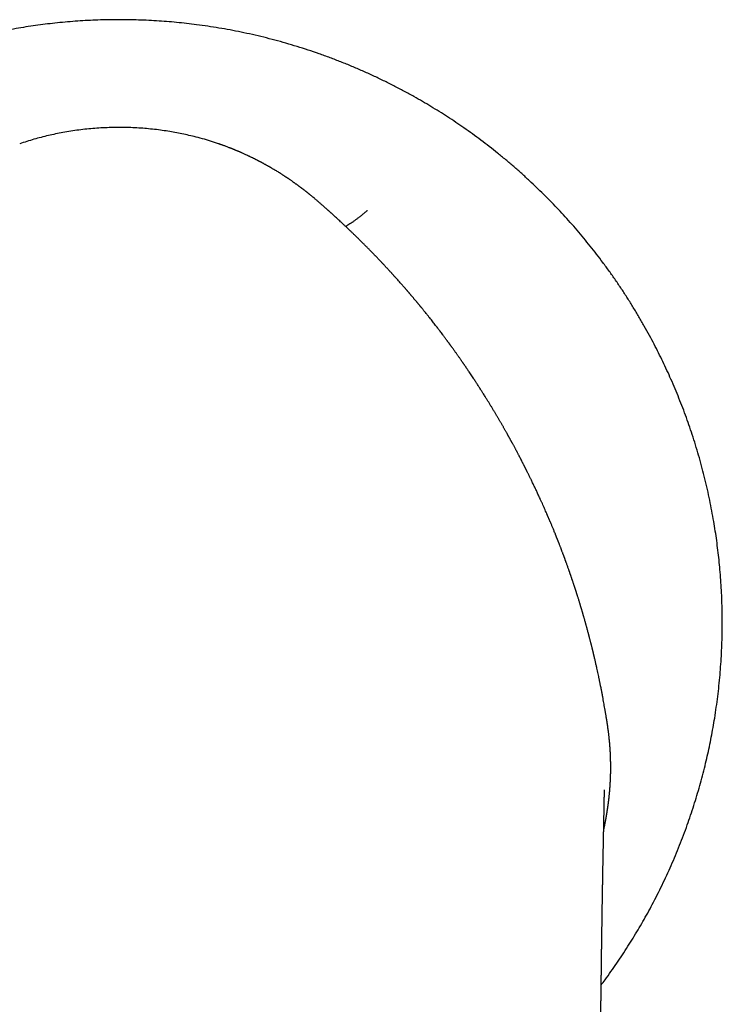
# Model space of a CAD drawing. Header units: millimetres. Extents: x 8 to 573, y 12 to 528.
# Tile 9 of 28: x 296 to 326, y 227 to 269. Entities that reach past the tile are written whole.
import ezdxf

# ---------------------------------------------------------------- set-up
doc = ezdxf.new("R2010")
doc.units = ezdxf.units.MM

msp = doc.modelspace()

# ---------------------------------------------------------------- linework, layer by layer
at = {"color": 7, "linetype": 'Continuous', "lineweight": 30}
msp.add_line((320.717, 236.238), (320.717, 236.229), dxfattribs=at)
for points, knots in [([(320.58, 227.902), (320.635, 227.974), (320.776, 228.162), (320.997, 228.47), (321.245, 228.825), (321.488, 229.185), (321.72, 229.544), (321.942, 229.899), (322.155, 230.253), (322.363, 230.61), (322.566, 230.972), (322.771, 231.351), (322.976, 231.749), (323.182, 232.165), (323.38, 232.584), (323.571, 233.007), (323.754, 233.433), (323.929, 233.863), (324.097, 234.295), (324.254, 234.724), (324.401, 235.148), (324.538, 235.567), (324.668, 235.988), (324.791, 236.411), (324.907, 236.837), (325.013, 237.256), (325.11, 237.669), (325.199, 238.075), (325.282, 238.482), (325.357, 238.891), (325.429, 239.316), (325.496, 239.759), (325.557, 240.219), (325.61, 240.68), (325.654, 241.142), (325.69, 241.604), (325.718, 242.067), (325.737, 242.531), (325.748, 242.987), (325.751, 243.436), (325.746, 243.876), (325.734, 244.317), (325.714, 244.758), (325.687, 245.198), (325.653, 245.629), (325.612, 246.051), (325.565, 246.464), (325.512, 246.876), (325.453, 247.287), (325.384, 247.714), (325.304, 248.154), (325.214, 248.61), (325.116, 249.063), (325.009, 249.514), (324.895, 249.964), (324.772, 250.411), (324.641, 250.856), (324.505, 251.292), (324.363, 251.717), (324.217, 252.133), (324.063, 252.547), (323.903, 252.957), (323.735, 253.365), (323.564, 253.762), (323.39, 254.149), (323.213, 254.525), (323.03, 254.898), (322.841, 255.268), (322.639, 255.65), (322.422, 256.042), (322.19, 256.443), (321.951, 256.841), (321.705, 257.234), (321.452, 257.623), (321.192, 258.007), (320.925, 258.387), (320.656, 258.755), (320.385, 259.112), (320.112, 259.459), (319.834, 259.801), (319.551, 260.137), (319.262, 260.468), (318.974, 260.787), (318.688, 261.094), (318.403, 261.39), (318.113, 261.681), (317.82, 261.966), (317.512, 262.257), (317.188, 262.553), (316.848, 262.852), (316.504, 263.145), (316.155, 263.431), (315.803, 263.709), (315.446, 263.982), (315.086, 264.247), (314.729, 264.5), (314.374, 264.743), (314.022, 264.976), (313.667, 265.202), (313.31, 265.422), (312.95, 265.635), (312.566, 265.854), (312.157, 266.078), (311.723, 266.306), (311.285, 266.524), (310.841, 266.736), (310.389, 266.94), (309.932, 267.137), (309.471, 267.324), (309.006, 267.502), (308.539, 267.672), (308.07, 267.832), (307.598, 267.982), (307.124, 268.124), (306.648, 268.256), (306.171, 268.379), (305.691, 268.492), (305.213, 268.596), (304.736, 268.689), (304.261, 268.774), (303.785, 268.849), (303.325, 268.913), (302.881, 268.967), (302.454, 269.011), (302.025, 269.049), (301.593, 269.079), (301.159, 269.102), (300.721, 269.118), (300.28, 269.127), (299.843, 269.128), (299.411, 269.122), (298.984, 269.108), (298.555, 269.088), (298.124, 269.06), (297.69, 269.025), (297.263, 268.983), (296.843, 268.934), (296.43, 268.88), (296.015, 268.818), (295.599, 268.749), (295.182, 268.674), (294.764, 268.59), (294.345, 268.5), (293.925, 268.402), (293.505, 268.296), (293.088, 268.183), (292.672, 268.064), (292.259, 267.937), (291.846, 267.803), (291.422, 267.658), (290.987, 267.5), (290.543, 267.329), (290.099, 267.149), (289.656, 266.96), (289.215, 266.761), (288.783, 266.557), (288.362, 266.349), (287.95, 266.135), (287.54, 265.914), (287.133, 265.684), (286.728, 265.445), (286.327, 265.199), (285.93, 264.945), (285.541, 264.686), (285.158, 264.421), (284.783, 264.152), (284.418, 263.879), (284.061, 263.603), (283.711, 263.322), (283.359, 263.029), (283.004, 262.723), (282.648, 262.405), (282.3, 262.082), (281.96, 261.754), (281.628, 261.421), (281.309, 261.091), (281.004, 260.764), (280.712, 260.439), (280.428, 260.112), (280.15, 259.781), (279.879, 259.448), (279.615, 259.111), (279.358, 258.773), (279.108, 258.432), (278.865, 258.088), (278.63, 257.745), (278.403, 257.402), (278.184, 257.059), (277.972, 256.714), (277.761, 256.359), (277.551, 255.994), (277.344, 255.617), (277.144, 255.24), (276.951, 254.861), (276.766, 254.482), (276.578, 254.079), (276.388, 253.653), (276.197, 253.204), (276.017, 252.755), (275.846, 252.305), (275.684, 251.856), (275.532, 251.406), (275.39, 250.958), (275.266, 250.542), (275.158, 250.159), (275.065, 249.807), (274.976, 249.452), (274.893, 249.1), (274.816, 248.751), (274.745, 248.404), (274.677, 248.052), (274.613, 247.693), (274.554, 247.328), (274.499, 246.958), (274.451, 246.592), (274.408, 246.231), (274.371, 245.876), (274.338, 245.516), (274.31, 245.151), (274.287, 244.782), (274.27, 244.407), (274.257, 244.029), (274.25, 243.645), (274.249, 243.258), (274.254, 242.866), (274.265, 242.469), (274.282, 242.076), (274.305, 241.688), (274.333, 241.303), (274.367, 240.915), (274.408, 240.523), (274.455, 240.124), (274.51, 239.717), (274.573, 239.303), (274.643, 238.886), (274.721, 238.466), (274.807, 238.043), (274.901, 237.618), (275, 237.203), (275.104, 236.797), (275.212, 236.401), (275.327, 236.004), (275.45, 235.605), (275.58, 235.205), (275.716, 234.811), (275.857, 234.421), (276.003, 234.036), (276.156, 233.652), (276.317, 233.266), (276.485, 232.881), (276.661, 232.495), (276.845, 232.109), (277.039, 231.718), (277.245, 231.321), (277.463, 230.918), (277.69, 230.517), (277.925, 230.116), (278.17, 229.717), (278.411, 229.339), (278.648, 228.982), (278.879, 228.645), (279.118, 228.31), (279.298, 228.062), (279.401, 227.927), (279.42, 227.901)], [0, 0, 0, 0, 0.002392, 0.006178, 0.009973, 0.013778, 0.017592, 0.021198, 0.024813, 0.028436, 0.032068, 0.035709, 0.039774, 0.04384, 0.047906, 0.051971, 0.056037, 0.060103, 0.064168, 0.068234, 0.072098, 0.075961, 0.079825, 0.083689, 0.087552, 0.091416, 0.095059, 0.098702, 0.102344, 0.105987, 0.10963, 0.113696, 0.117761, 0.121827, 0.125893, 0.129958, 0.134024, 0.13809, 0.142156, 0.146019, 0.149883, 0.153746, 0.15761, 0.161474, 0.165337, 0.16898, 0.172623, 0.176266, 0.179909, 0.183552, 0.187617, 0.191683, 0.195749, 0.199814, 0.20388, 0.207946, 0.212011, 0.216077, 0.219941, 0.223804, 0.227668, 0.231532, 0.235395, 0.239259, 0.242902, 0.246545, 0.250187, 0.25383, 0.257473, 0.261539, 0.265604, 0.26967, 0.273736, 0.277802, 0.281867, 0.285933, 0.289999, 0.293862, 0.297726, 0.301589, 0.305446, 0.309293, 0.31313, 0.31674, 0.320341, 0.323934, 0.327519, 0.331095, 0.335077, 0.339048, 0.343008, 0.346958, 0.350898, 0.354827, 0.358746, 0.362655, 0.366359, 0.370054, 0.37374, 0.377416, 0.381083, 0.38474, 0.38904, 0.393335, 0.397625, 0.401912, 0.406282, 0.410648, 0.415009, 0.419366, 0.423719, 0.428068, 0.432412, 0.436743, 0.44107, 0.445392, 0.449711, 0.454025, 0.458258, 0.462487, 0.466712, 0.470932, 0.474697, 0.478459, 0.482226, 0.486017, 0.489833, 0.493674, 0.49754, 0.501431, 0.505152, 0.508895, 0.512661, 0.516449, 0.52026, 0.524093, 0.527728, 0.531383, 0.535059, 0.538754, 0.542469, 0.546204, 0.54996, 0.553735, 0.55753, 0.561346, 0.565113, 0.568899, 0.572704, 0.576529, 0.580681, 0.584856, 0.589053, 0.593273, 0.597515, 0.60178, 0.605822, 0.609884, 0.613966, 0.618068, 0.62219, 0.626327, 0.630448, 0.634551, 0.638633, 0.642697, 0.646668, 0.650621, 0.654555, 0.658471, 0.662678, 0.666863, 0.671026, 0.675167, 0.679287, 0.683384, 0.687227, 0.691051, 0.694855, 0.69864, 0.702405, 0.706151, 0.709877, 0.713584, 0.717271, 0.720939, 0.724523, 0.728087, 0.731633, 0.73516, 0.738948, 0.742713, 0.746457, 0.750179, 0.753879, 0.757557, 0.761864, 0.76614, 0.770386, 0.774601, 0.778786, 0.782941, 0.787065, 0.791158, 0.794353, 0.79753, 0.800726, 0.803976, 0.807031, 0.810132, 0.813279, 0.816471, 0.819709, 0.822992, 0.826321, 0.829413, 0.832543, 0.835711, 0.838917, 0.842162, 0.845445, 0.848767, 0.852127, 0.855525, 0.858961, 0.862436, 0.865949, 0.869296, 0.872678, 0.876093, 0.879543, 0.883027, 0.886661, 0.890332, 0.894039, 0.897783, 0.901563, 0.905379, 0.909232, 0.912795, 0.916389, 0.920014, 0.923669, 0.927355, 0.931071, 0.934647, 0.938251, 0.941882, 0.945541, 0.949228, 0.952943, 0.956686, 0.960457, 0.964437, 0.968447, 0.972488, 0.97656, 0.980662, 0.984795, 0.988354, 0.991935, 0.995538, 0.999164, 1, 1, 1, 1]), ([(300, 264.525), (299.885, 264.524), (299.655, 264.523), (299.311, 264.509), (298.966, 264.487), (298.622, 264.456), (298.28, 264.416), (297.938, 264.367), (297.606, 264.311), (297.286, 264.248), (296.976, 264.18), (296.668, 264.104), (296.361, 264.02), (296.056, 263.928), (295.855, 263.861), (295.754, 263.827)], [0, 0, 0, 0, 0.079562, 0.159274, 0.239077, 0.318912, 0.398721, 0.478444, 0.558489, 0.632062, 0.704848, 0.778808, 0.852532, 0.926148, 1, 1, 1, 1]), ([(302.008, 264.374), (301.897, 264.39), (301.676, 264.422), (301.342, 264.459), (301.007, 264.489), (300.671, 264.51), (300.336, 264.523), (300.112, 264.524), (300, 264.525)], [0, 0, 0, 0, 0.16659, 0.333366, 0.500212, 0.66701, 0.833645, 1, 1, 1, 1]), ([(303.204, 264.135), (303.105, 264.159), (302.907, 264.207), (302.609, 264.269), (302.309, 264.326), (302.108, 264.358), (302.008, 264.374)], [0, 0, 0, 0, 0.250237, 0.50042, 0.750393, 1, 1, 1, 1]), ([(304.246, 263.827), (304.131, 263.865), (303.901, 263.942), (303.554, 264.045), (303.321, 264.105), (303.204, 264.135)], [0, 0, 0, 0, 0.33446, 0.667771, 1, 1, 1, 1]), ([(308.517, 261.342), (308.502, 261.355), (308.471, 261.382), (308.424, 261.422), (308.378, 261.461), (308.328, 261.503), (308.281, 261.543), (308.231, 261.584), (308.192, 261.616), (308.16, 261.642), (308.135, 261.662), (308.11, 261.682), (308.087, 261.701), (308.065, 261.719), (308.045, 261.734), (308.027, 261.749), (308.009, 261.763), (307.991, 261.777), (307.972, 261.792), (307.95, 261.81), (307.924, 261.829), (307.895, 261.852), (307.867, 261.874), (307.841, 261.893), (307.822, 261.908), (307.808, 261.919), (307.8, 261.925), (307.797, 261.927), (307.796, 261.928), (307.795, 261.929), (307.783, 261.938), (307.762, 261.953), (307.734, 261.974), (307.709, 261.992), (307.686, 262.009), (307.664, 262.026), (307.64, 262.044), (307.613, 262.065), (307.582, 262.087), (307.55, 262.109), (307.52, 262.131), (307.491, 262.152), (307.463, 262.171), (307.434, 262.192), (307.402, 262.215), (307.365, 262.24), (307.327, 262.267), (307.288, 262.294), (307.254, 262.317), (307.225, 262.337), (307.201, 262.353), (307.179, 262.368), (307.157, 262.383), (307.133, 262.399), (307.107, 262.416), (307.077, 262.436), (307.046, 262.456), (307.007, 262.481), (306.964, 262.509), (306.909, 262.544), (306.849, 262.582), (306.782, 262.623), (306.714, 262.665), (306.644, 262.707), (306.584, 262.744), (306.54, 262.77), (306.512, 262.786), (306.492, 262.797), (306.468, 262.811), (306.441, 262.827), (306.413, 262.844), (306.38, 262.862), (306.346, 262.881), (306.312, 262.901), (306.279, 262.919), (306.244, 262.939), (306.205, 262.96), (306.163, 262.983), (306.125, 263.004), (306.092, 263.021), (306.066, 263.035), (306.042, 263.048), (306.015, 263.062), (305.986, 263.077), (305.954, 263.094), (305.921, 263.111), (305.885, 263.13), (305.852, 263.147), (305.801, 263.172), (305.735, 263.206), (305.667, 263.239), (305.616, 263.263), (305.582, 263.28), (305.547, 263.297), (305.512, 263.313), (305.467, 263.334), (305.412, 263.36), (305.349, 263.389), (305.292, 263.414), (305.248, 263.434), (305.214, 263.449), (305.189, 263.46), (305.162, 263.472), (305.131, 263.485), (305.094, 263.501), (305.056, 263.517), (305.019, 263.532), (304.984, 263.547), (304.952, 263.561), (304.92, 263.573), (304.887, 263.587), (304.853, 263.601), (304.826, 263.612), (304.806, 263.62), (304.788, 263.627), (304.768, 263.635), (304.749, 263.642), (304.734, 263.648), (304.723, 263.652), (304.712, 263.657), (304.684, 263.668), (304.638, 263.686), (304.574, 263.71), (304.514, 263.732), (304.468, 263.749), (304.433, 263.761), (304.405, 263.771), (304.375, 263.782), (304.343, 263.793), (304.314, 263.803), (304.288, 263.812), (304.266, 263.82), (304.252, 263.825), (304.246, 263.827)], [0, 0, 0, 0, 0.01206, 0.024643, 0.037678, 0.048649, 0.063879, 0.075423, 0.087737, 0.09415, 0.100634, 0.107192, 0.113508, 0.118696, 0.124443, 0.12863, 0.133071, 0.137765, 0.14271, 0.147903, 0.154851, 0.162265, 0.170181, 0.176615, 0.181576, 0.185081, 0.187124, 0.187582, 0.187699, 0.187787, 0.18827, 0.196882, 0.203427, 0.209583, 0.215367, 0.220791, 0.226023, 0.2338, 0.241537, 0.249259, 0.256987, 0.264217, 0.270507, 0.277676, 0.285706, 0.294601, 0.304583, 0.314253, 0.322637, 0.329624, 0.335389, 0.34018, 0.345911, 0.351432, 0.357768, 0.364915, 0.372886, 0.380074, 0.392582, 0.404303, 0.419272, 0.435183, 0.452008, 0.467715, 0.48424, 0.494691, 0.4986, 0.503306, 0.50881, 0.515107, 0.522185, 0.528908, 0.537703, 0.545587, 0.552561, 0.560489, 0.570098, 0.579367, 0.589013, 0.596058, 0.602092, 0.606731, 0.612699, 0.620001, 0.626674, 0.634163, 0.642459, 0.651121, 0.657036, 0.676475, 0.695769, 0.702358, 0.710554, 0.718461, 0.726078, 0.733407, 0.748727, 0.76262, 0.7751, 0.786178, 0.791872, 0.797119, 0.802634, 0.809704, 0.817681, 0.826332, 0.834552, 0.842118, 0.849029, 0.855305, 0.862577, 0.870952, 0.877165, 0.880004, 0.883867, 0.88865, 0.892918, 0.896215, 0.898546, 0.900065, 0.903048, 0.916592, 0.930135, 0.943706, 0.955005, 0.959885, 0.965764, 0.972636, 0.979582, 0.985701, 0.991142, 0.995908, 1, 1, 1, 1]), ([(320.839, 239.079), (320.837, 239.09), (320.834, 239.114), (320.828, 239.151), (320.821, 239.191), (320.815, 239.234), (320.807, 239.28), (320.799, 239.329), (320.791, 239.379), (320.782, 239.432), (320.773, 239.486), (320.764, 239.541), (320.755, 239.597), (320.745, 239.653), (320.731, 239.732), (320.714, 239.831), (320.692, 239.952), (320.67, 240.077), (320.649, 240.19), (320.63, 240.288), (320.615, 240.367), (320.601, 240.44), (320.587, 240.513), (320.572, 240.59), (320.557, 240.665), (320.543, 240.734), (320.531, 240.793), (320.52, 240.849), (320.508, 240.905), (320.497, 240.961), (320.485, 241.018), (320.468, 241.095), (320.448, 241.192), (320.422, 241.312), (320.395, 241.435), (320.37, 241.545), (320.349, 241.639), (320.332, 241.712), (320.316, 241.783), (320.3, 241.852), (320.286, 241.909), (320.276, 241.954), (320.268, 241.985), (320.261, 242.016), (320.253, 242.049), (320.245, 242.082), (320.238, 242.113), (320.231, 242.142), (320.224, 242.17), (320.216, 242.202), (320.207, 242.238), (320.198, 242.277), (320.187, 242.321), (320.175, 242.368), (320.166, 242.404), (320.161, 242.426), (320.158, 242.437), (320.155, 242.447), (320.152, 242.459), (320.148, 242.474), (320.14, 242.508), (320.128, 242.555), (320.113, 242.612), (320.1, 242.663), (320.088, 242.709), (320.078, 242.747), (320.071, 242.774), (320.065, 242.799), (320.059, 242.823), (320.051, 242.853), (320.039, 242.896), (320.024, 242.952), (320.006, 243.022), (319.989, 243.083), (319.975, 243.137), (319.962, 243.182), (319.951, 243.225), (319.94, 243.264), (319.931, 243.297), (319.923, 243.326), (319.914, 243.356), (319.905, 243.391), (319.894, 243.429), (319.881, 243.473), (319.869, 243.518), (319.856, 243.562), (319.845, 243.6), (319.835, 243.637), (319.826, 243.668), (319.817, 243.697), (319.81, 243.721), (319.803, 243.746), (319.796, 243.77), (319.79, 243.792), (319.784, 243.812), (319.778, 243.832), (319.771, 243.857), (319.762, 243.886), (319.753, 243.918), (319.742, 243.954), (319.731, 243.991), (319.721, 244.024), (319.714, 244.049), (319.708, 244.067), (319.703, 244.084), (319.699, 244.098), (319.695, 244.109), (319.691, 244.122), (319.683, 244.153), (319.668, 244.2), (319.649, 244.263), (319.629, 244.327), (319.61, 244.389), (319.591, 244.45), (319.576, 244.497), (319.565, 244.531), (319.559, 244.55), (319.554, 244.566), (319.549, 244.582), (319.543, 244.6), (319.536, 244.622), (319.528, 244.648), (319.518, 244.68), (319.507, 244.713), (319.497, 244.745), (319.487, 244.776), (319.477, 244.805), (319.468, 244.833), (319.461, 244.856), (319.454, 244.878), (319.446, 244.9), (319.439, 244.923), (319.432, 244.945), (319.423, 244.97), (319.415, 244.996), (319.406, 245.023), (319.396, 245.054), (319.384, 245.089), (319.372, 245.124), (319.361, 245.157), (319.35, 245.19), (319.339, 245.222), (319.328, 245.254), (319.317, 245.288), (319.306, 245.321), (319.296, 245.35), (319.288, 245.373), (319.281, 245.393), (319.276, 245.409), (319.271, 245.421), (319.267, 245.433), (319.264, 245.444), (319.259, 245.457), (319.254, 245.471), (319.25, 245.484), (319.245, 245.498), (319.238, 245.519), (319.228, 245.546), (319.217, 245.579), (319.205, 245.613), (319.19, 245.654), (319.172, 245.705), (319.151, 245.765), (319.129, 245.826), (319.108, 245.883), (319.093, 245.927), (319.081, 245.96), (319.071, 245.987), (319.06, 246.017), (319.048, 246.05), (319.035, 246.085), (319.022, 246.12), (319.01, 246.153), (319, 246.182), (318.989, 246.21), (318.979, 246.239), (318.968, 246.267), (318.959, 246.29), (318.953, 246.308), (318.948, 246.321), (318.942, 246.336), (318.935, 246.354), (318.923, 246.386), (318.908, 246.427), (318.89, 246.474), (318.874, 246.516), (318.858, 246.558), (318.842, 246.6), (318.825, 246.644), (318.806, 246.694), (318.79, 246.735), (318.778, 246.764), (318.772, 246.78), (318.765, 246.797), (318.759, 246.814), (318.752, 246.83), (318.744, 246.852), (318.733, 246.88), (318.718, 246.917), (318.704, 246.953), (318.692, 246.983), (318.683, 247.005), (318.675, 247.025), (318.669, 247.04), (318.664, 247.054), (318.658, 247.069), (318.651, 247.085), (318.644, 247.102), (318.637, 247.12), (318.63, 247.137), (318.616, 247.173), (318.594, 247.227), (318.566, 247.296), (318.54, 247.359), (318.515, 247.419), (318.491, 247.476), (318.467, 247.535), (318.441, 247.598), (318.418, 247.652), (318.399, 247.696), (318.385, 247.729), (318.37, 247.765), (318.356, 247.798), (318.342, 247.83), (318.33, 247.858), (318.32, 247.883), (318.312, 247.9), (318.306, 247.914), (318.299, 247.932), (318.288, 247.956), (318.276, 247.984), (318.264, 248.011), (318.242, 248.063), (318.208, 248.14), (318.162, 248.245), (318.115, 248.352), (318.067, 248.459), (318.018, 248.568), (317.962, 248.69), (317.899, 248.828), (317.829, 248.978), (317.771, 249.103), (317.724, 249.2), (317.69, 249.273), (317.655, 249.345), (317.619, 249.419), (317.589, 249.482), (317.561, 249.54), (317.537, 249.589), (317.512, 249.64), (317.488, 249.689), (317.463, 249.738), (317.439, 249.788), (317.419, 249.828), (317.403, 249.859), (317.392, 249.881), (317.38, 249.905), (317.369, 249.927), (317.358, 249.949), (317.348, 249.97), (317.336, 249.993), (317.324, 250.017), (317.313, 250.039), (317.302, 250.059), (317.291, 250.083), (317.274, 250.115), (317.256, 250.151), (317.237, 250.188), (317.221, 250.22), (317.205, 250.251), (317.188, 250.283), (317.151, 250.356), (317.112, 250.431), (317.071, 250.508), (317.051, 250.547), (317.03, 250.586), (317.01, 250.625), (316.991, 250.662), (316.972, 250.697), (316.952, 250.735), (316.928, 250.779), (316.901, 250.83), (316.873, 250.883), (316.845, 250.935), (316.819, 250.982), (316.798, 251.02), (316.782, 251.05), (316.769, 251.074), (316.755, 251.1), (316.74, 251.127), (316.723, 251.158), (316.706, 251.189), (316.69, 251.219), (316.676, 251.244), (316.666, 251.261), (316.659, 251.275), (316.652, 251.286), (316.646, 251.299), (316.639, 251.311), (316.632, 251.323), (316.625, 251.336), (316.618, 251.348), (316.611, 251.36), (316.602, 251.378), (316.589, 251.401), (316.574, 251.428), (316.556, 251.459), (316.535, 251.497), (316.51, 251.542), (316.483, 251.589), (316.456, 251.637), (316.429, 251.685), (316.402, 251.731), (316.376, 251.778), (316.348, 251.827), (316.319, 251.876), (316.293, 251.922), (316.267, 251.966), (316.24, 252.012), (316.211, 252.062), (316.182, 252.113), (316.154, 252.16), (316.127, 252.205), (316.103, 252.245), (316.068, 252.305), (316.019, 252.388), (315.956, 252.493), (315.89, 252.601), (315.826, 252.707), (315.759, 252.815), (315.692, 252.924), (315.616, 253.045), (315.54, 253.167), (315.459, 253.294), (315.382, 253.415), (315.302, 253.539), (315.221, 253.664), (315.149, 253.774), (315.085, 253.871), (315.029, 253.954), (314.974, 254.038), (314.928, 254.106), (314.894, 254.156), (314.87, 254.192), (314.846, 254.226), (314.822, 254.262), (314.797, 254.298), (314.773, 254.334), (314.75, 254.367), (314.731, 254.395), (314.714, 254.42), (314.697, 254.445), (314.678, 254.473), (314.657, 254.503), (314.634, 254.536), (314.611, 254.569), (314.585, 254.607), (314.556, 254.648), (314.523, 254.695), (314.492, 254.74), (314.461, 254.784), (314.431, 254.826), (314.399, 254.871), (314.366, 254.917), (314.335, 254.961), (314.303, 255.006), (314.269, 255.054), (314.235, 255.1), (314.206, 255.141), (314.183, 255.172), (314.165, 255.196), (314.152, 255.215), (314.143, 255.228), (314.133, 255.241), (314.123, 255.255), (314.114, 255.268), (314.103, 255.282), (314.09, 255.3), (314.074, 255.321), (314.056, 255.347), (314.035, 255.375), (314.014, 255.403), (313.992, 255.433), (313.966, 255.468), (313.937, 255.507), (313.907, 255.548), (313.876, 255.589), (313.846, 255.63), (313.806, 255.683), (313.757, 255.748), (313.694, 255.831), (313.632, 255.911), (313.569, 255.994), (313.51, 256.07), (313.451, 256.146), (313.391, 256.223), (313.328, 256.303), (313.259, 256.391), (313.187, 256.482), (313.114, 256.572), (313.056, 256.644), (313.011, 256.699), (312.979, 256.74), (312.947, 256.779), (312.92, 256.811), (312.899, 256.838), (312.881, 256.859), (312.865, 256.879), (312.849, 256.899), (312.832, 256.919), (312.814, 256.94), (312.798, 256.96), (312.784, 256.977), (312.772, 256.992), (312.759, 257.007), (312.746, 257.023), (312.732, 257.04), (312.713, 257.062), (312.692, 257.088), (312.668, 257.117), (312.642, 257.148), (312.615, 257.18), (312.588, 257.211), (312.562, 257.242), (312.536, 257.273), (312.51, 257.304), (312.484, 257.335), (312.461, 257.361), (312.443, 257.384), (312.428, 257.401), (312.413, 257.419), (312.396, 257.438), (312.377, 257.461), (312.357, 257.484), (312.337, 257.507), (312.32, 257.527), (312.304, 257.545), (312.286, 257.566), (312.266, 257.589), (312.243, 257.616), (312.219, 257.643), (312.194, 257.672), (312.168, 257.702), (312.141, 257.732), (312.098, 257.782), (312.039, 257.849), (311.966, 257.932), (311.899, 258.007), (311.85, 258.062), (311.818, 258.097), (311.8, 258.118), (311.78, 258.14), (311.757, 258.165), (311.733, 258.191), (311.709, 258.218), (311.687, 258.242), (311.668, 258.263), (311.652, 258.281), (311.635, 258.3), (311.61, 258.327), (311.576, 258.364), (311.538, 258.405), (311.501, 258.445), (311.469, 258.481), (311.436, 258.515), (311.406, 258.548), (311.369, 258.588), (311.327, 258.633), (311.282, 258.681), (311.239, 258.727), (311.194, 258.774), (311.148, 258.823), (311.107, 258.866), (311.072, 258.903), (311.042, 258.934), (311.011, 258.966), (310.983, 258.996), (310.957, 259.023), (310.932, 259.049), (310.904, 259.078), (310.874, 259.109), (310.845, 259.139), (310.818, 259.167), (310.791, 259.194), (310.761, 259.225), (310.731, 259.256), (310.699, 259.288), (310.668, 259.32), (310.638, 259.351), (310.584, 259.405), (310.508, 259.482), (310.402, 259.588), (310.295, 259.694), (310.185, 259.803), (310.079, 259.905), (309.994, 259.988), (309.931, 260.048), (309.889, 260.089), (309.846, 260.13), (309.805, 260.169), (309.762, 260.211), (309.718, 260.252), (309.674, 260.294), (309.632, 260.333), (309.59, 260.373), (309.546, 260.414), (309.5, 260.457), (309.445, 260.507), (309.383, 260.565), (309.312, 260.631), (309.244, 260.694), (309.192, 260.741), (309.157, 260.773), (309.134, 260.794), (309.107, 260.818), (309.079, 260.844), (309.05, 260.87), (309.02, 260.897), (308.991, 260.922), (308.97, 260.942), (308.957, 260.954), (308.95, 260.959), (308.944, 260.965), (308.938, 260.97), (308.921, 260.986), (308.892, 261.012), (308.853, 261.047), (308.816, 261.079), (308.78, 261.111), (308.74, 261.146), (308.697, 261.184), (308.65, 261.226), (308.603, 261.267), (308.558, 261.307), (308.529, 261.331), (308.517, 261.342)], [0, 0, 0, 0, 0.00135, 0.002818, 0.004404, 0.006106, 0.007919, 0.009838, 0.011853, 0.013872, 0.016072, 0.018251, 0.02041, 0.022705, 0.024874, 0.02973, 0.034463, 0.039308, 0.04456, 0.047882, 0.050975, 0.053835, 0.056598, 0.059666, 0.063028, 0.065442, 0.067861, 0.070046, 0.072217, 0.07443, 0.076796, 0.078932, 0.083649, 0.088384, 0.093205, 0.09837, 0.101467, 0.104396, 0.107158, 0.109863, 0.112745, 0.113951, 0.115187, 0.116452, 0.117744, 0.119064, 0.120409, 0.121431, 0.122538, 0.123812, 0.125252, 0.126854, 0.128497, 0.130563, 0.132388, 0.132826, 0.133249, 0.133655, 0.134045, 0.134711, 0.135487, 0.138062, 0.140334, 0.142315, 0.144246, 0.1458, 0.146975, 0.14749, 0.148699, 0.14993, 0.151129, 0.153852, 0.156662, 0.159484, 0.161221, 0.163137, 0.164879, 0.166449, 0.167804, 0.168825, 0.170031, 0.171417, 0.172981, 0.17469, 0.176681, 0.178429, 0.17994, 0.181301, 0.182866, 0.183792, 0.184753, 0.185747, 0.186773, 0.187706, 0.188387, 0.189167, 0.190202, 0.191371, 0.192673, 0.194105, 0.195735, 0.197169, 0.198015, 0.198766, 0.199423, 0.199988, 0.200461, 0.200845, 0.201576, 0.204094, 0.206602, 0.209261, 0.211819, 0.214161, 0.216643, 0.217481, 0.218328, 0.218909, 0.219476, 0.220215, 0.221126, 0.222209, 0.223386, 0.224916, 0.226225, 0.227313, 0.228741, 0.229769, 0.230693, 0.231516, 0.232423, 0.233431, 0.234253, 0.23521, 0.236455, 0.237343, 0.238603, 0.240226, 0.241606, 0.242861, 0.244272, 0.24564, 0.246802, 0.24817, 0.24974, 0.250818, 0.251756, 0.252553, 0.25321, 0.253728, 0.25411, 0.254567, 0.25513, 0.255691, 0.256251, 0.256809, 0.257366, 0.258811, 0.26009, 0.261465, 0.262934, 0.26519, 0.267652, 0.270357, 0.272688, 0.274659, 0.275702, 0.276706, 0.278045, 0.279382, 0.280819, 0.282325, 0.283667, 0.284846, 0.285944, 0.287165, 0.288336, 0.289457, 0.289989, 0.290495, 0.291122, 0.291869, 0.292735, 0.295052, 0.29695, 0.298523, 0.300261, 0.302047, 0.30371, 0.305808, 0.308146, 0.308797, 0.309465, 0.310149, 0.310848, 0.311564, 0.312192, 0.313502, 0.31506, 0.316865, 0.317856, 0.318818, 0.319627, 0.320284, 0.320791, 0.321355, 0.322085, 0.322807, 0.323521, 0.324226, 0.324922, 0.32809, 0.330893, 0.333533, 0.336012, 0.338333, 0.340682, 0.343326, 0.34626, 0.347339, 0.348857, 0.350432, 0.351827, 0.353044, 0.354372, 0.3554, 0.356127, 0.356523, 0.357152, 0.358364, 0.359542, 0.360686, 0.361797, 0.366004, 0.370462, 0.374986, 0.379433, 0.384033, 0.388681, 0.394952, 0.401419, 0.40781, 0.410794, 0.41383, 0.417107, 0.419995, 0.423253, 0.425168, 0.427392, 0.429563, 0.431637, 0.433719, 0.435876, 0.438012, 0.438882, 0.439827, 0.440845, 0.441932, 0.44276, 0.443656, 0.44462, 0.445758, 0.446674, 0.447427, 0.448428, 0.449677, 0.451555, 0.453112, 0.454465, 0.455693, 0.457129, 0.458555, 0.465159, 0.466842, 0.468533, 0.470232, 0.471939, 0.473575, 0.474972, 0.476523, 0.478525, 0.480733, 0.483133, 0.485419, 0.487483, 0.48933, 0.490428, 0.491416, 0.49247, 0.493774, 0.494972, 0.496443, 0.497862, 0.498957, 0.499702, 0.500154, 0.500695, 0.501236, 0.501776, 0.502315, 0.502854, 0.503393, 0.503932, 0.504471, 0.505699, 0.506904, 0.508025, 0.509879, 0.511886, 0.513897, 0.516062, 0.518233, 0.520213, 0.522232, 0.524397, 0.526705, 0.528777, 0.530477, 0.53253, 0.534934, 0.537067, 0.539264, 0.54126, 0.543052, 0.544641, 0.549171, 0.55413, 0.558769, 0.563605, 0.568382, 0.573337, 0.578328, 0.584804, 0.589876, 0.595544, 0.601249, 0.606851, 0.612599, 0.616373, 0.62013, 0.62414, 0.62789, 0.629577, 0.631088, 0.632807, 0.634412, 0.636069, 0.637804, 0.639422, 0.640634, 0.641686, 0.642859, 0.644153, 0.645568, 0.6471, 0.648745, 0.650234, 0.652346, 0.654519, 0.65678, 0.658683, 0.66066, 0.662745, 0.664929, 0.667212, 0.668997, 0.671212, 0.673948, 0.675606, 0.676995, 0.678411, 0.679014, 0.679628, 0.680253, 0.680889, 0.681535, 0.682123, 0.682981, 0.68401, 0.685212, 0.686585, 0.687997, 0.689225, 0.690951, 0.692909, 0.694868, 0.696791, 0.698831, 0.700657, 0.70449, 0.708119, 0.712656, 0.716128, 0.720044, 0.72376, 0.727189, 0.731206, 0.735491, 0.740041, 0.744609, 0.748798, 0.75072, 0.75276, 0.754789, 0.756496, 0.757609, 0.758685, 0.759685, 0.76061, 0.761582, 0.762796, 0.763731, 0.764569, 0.765308, 0.765969, 0.766847, 0.767605, 0.768595, 0.770107, 0.771475, 0.772975, 0.774733, 0.776257, 0.777754, 0.779406, 0.780899, 0.782395, 0.784034, 0.78495, 0.785743, 0.78664, 0.787641, 0.788744, 0.789995, 0.791201, 0.792225, 0.793068, 0.79397, 0.795326, 0.796684, 0.798018, 0.799478, 0.801065, 0.802618, 0.804138, 0.808693, 0.812916, 0.816808, 0.820368, 0.82131, 0.822359, 0.823512, 0.824771, 0.826213, 0.827628, 0.828935, 0.83, 0.830821, 0.831805, 0.832866, 0.835104, 0.837542, 0.839403, 0.841358, 0.843112, 0.844824, 0.846528, 0.849466, 0.851824, 0.854159, 0.856702, 0.859396, 0.861941, 0.863518, 0.865255, 0.866966, 0.868636, 0.870001, 0.871309, 0.872823, 0.874572, 0.876273, 0.877679, 0.879047, 0.880763, 0.882594, 0.884151, 0.885949, 0.887687, 0.889143, 0.894782, 0.9002, 0.90651, 0.912125, 0.918161, 0.923558, 0.925812, 0.928263, 0.930443, 0.932638, 0.934822, 0.937368, 0.939667, 0.941784, 0.944007, 0.946414, 0.948809, 0.951246, 0.955027, 0.958652, 0.962531, 0.965752, 0.966799, 0.968007, 0.969375, 0.970902, 0.972497, 0.973932, 0.975572, 0.976923, 0.977287, 0.977623, 0.977931, 0.97821, 0.978539, 0.98069, 0.982721, 0.984633, 0.986296, 0.988359, 0.990828, 0.992938, 0.995655, 0.998008, 1, 1, 1, 1]), ([(310.6, 260.975), (310.593, 260.969), (310.547, 260.932), (310.465, 260.864), (310.354, 260.775), (310.246, 260.691), (310.142, 260.611), (310.042, 260.537), (309.946, 260.468), (309.854, 260.405), (309.767, 260.348), (309.708, 260.311), (309.679, 260.294), (309.676, 260.292)], [0, 0, 0, 0, 0.020015, 0.127106, 0.234534, 0.342134, 0.449735, 0.557163, 0.664254, 0.771347, 0.878779, 0.986383, 1, 1, 1, 1]), ([(320.911, 235.857), (320.912, 235.865), (320.914, 235.883), (320.917, 235.909), (320.92, 235.934), (320.924, 235.978), (320.93, 236.036), (320.936, 236.099), (320.941, 236.148), (320.944, 236.185), (320.947, 236.22), (320.95, 236.251), (320.952, 236.28), (320.954, 236.307), (320.956, 236.333), (320.958, 236.361), (320.96, 236.393), (320.963, 236.431), (320.965, 236.471), (320.968, 236.514), (320.97, 236.556), (320.972, 236.595), (320.974, 236.628), (320.975, 236.655), (320.976, 236.685), (320.978, 236.719), (320.979, 236.758), (320.981, 236.797), (320.982, 236.835), (320.983, 236.884), (320.985, 236.944), (320.986, 237.018), (320.987, 237.094), (320.987, 237.17), (320.987, 237.245), (320.986, 237.355), (320.984, 237.501), (320.977, 237.686), (320.971, 237.813), (320.967, 237.884), (320.966, 237.897), (320.966, 237.91), (320.965, 237.926), (320.963, 237.944), (320.962, 237.964), (320.961, 237.988), (320.959, 238.018), (320.956, 238.053), (320.954, 238.088), (320.951, 238.122), (320.949, 238.151), (320.946, 238.18), (320.944, 238.209), (320.942, 238.241), (320.939, 238.269), (320.936, 238.296), (320.934, 238.322), (320.931, 238.354), (320.927, 238.391), (320.923, 238.433), (320.918, 238.476), (320.914, 238.516), (320.91, 238.555), (320.905, 238.597), (320.899, 238.644), (320.893, 238.693), (320.886, 238.753), (320.876, 238.827), (320.864, 238.913), (320.852, 238.997), (320.843, 239.053), (320.839, 239.079)], [0, 0, 0, 0, 0.007945, 0.015995, 0.024017, 0.031956, 0.055895, 0.077959, 0.090145, 0.101601, 0.112314, 0.122274, 0.130664, 0.139125, 0.146645, 0.155288, 0.165108, 0.176395, 0.189778, 0.202473, 0.216337, 0.228532, 0.23868, 0.24659, 0.253721, 0.266084, 0.278259, 0.290215, 0.302053, 0.313884, 0.335348, 0.357806, 0.381676, 0.406061, 0.428469, 0.450985, 0.50792, 0.564493, 0.62226, 0.62655, 0.630106, 0.634334, 0.639225, 0.644766, 0.650934, 0.657698, 0.667881, 0.678926, 0.690381, 0.700389, 0.710163, 0.71783, 0.727281, 0.737417, 0.747253, 0.754161, 0.762035, 0.772009, 0.783811, 0.797063, 0.811395, 0.823904, 0.834765, 0.848191, 0.863228, 0.878319, 0.894041, 0.920452, 0.947571, 0.975275, 1, 1, 1, 1]), ([(320.5, 215.207), (320.5, 215.255), (320.5, 215.349), (320.5, 215.487), (320.5, 215.619), (320.5, 215.744), (320.501, 215.864), (320.501, 215.976), (320.501, 216.08), (320.501, 216.177), (320.501, 216.269), (320.501, 216.356), (320.501, 216.437), (320.501, 216.513), (320.501, 216.585), (320.502, 216.651), (320.502, 216.713), (320.502, 216.769), (320.502, 216.82), (320.502, 216.865), (320.502, 216.906), (320.502, 216.944), (320.502, 216.978), (320.502, 217.01), (320.502, 217.041), (320.502, 217.073), (320.502, 217.105), (320.502, 217.139), (320.502, 217.172), (320.503, 217.22), (320.503, 217.282), (320.503, 217.36), (320.503, 217.451), (320.503, 217.557), (320.504, 217.677), (320.504, 217.804), (320.504, 217.935), (320.505, 218.072), (320.505, 218.213), (320.505, 218.358), (320.506, 218.509), (320.506, 218.666), (320.507, 218.83), (320.507, 219), (320.508, 219.175), (320.509, 219.356), (320.509, 219.541), (320.51, 219.728), (320.511, 219.916), (320.511, 220.105), (320.512, 220.281), (320.513, 220.445), (320.514, 220.596), (320.514, 220.746), (320.515, 220.893), (320.516, 221.034), (320.517, 221.169), (320.517, 221.297), (320.518, 221.42), (320.519, 221.534), (320.519, 221.641), (320.52, 221.74), (320.52, 221.835), (320.521, 221.927), (320.522, 222.016), (320.522, 222.103), (320.523, 222.191), (320.523, 222.279), (320.524, 222.368), (320.524, 222.456), (320.525, 222.545), (320.526, 222.637), (320.526, 222.733), (320.527, 222.832), (320.528, 222.936), (320.528, 223.043), (320.529, 223.153), (320.53, 223.265), (320.531, 223.379), (320.532, 223.492), (320.533, 223.611), (320.534, 223.734), (320.535, 223.862), (320.536, 223.99), (320.537, 224.116), (320.538, 224.243), (320.539, 224.368), (320.541, 224.492), (320.542, 224.61), (320.543, 224.719), (320.544, 224.819), (320.545, 224.916), (320.545, 225.008), (320.546, 225.095), (320.547, 225.179), (320.548, 225.265), (320.549, 225.354), (320.55, 225.446), (320.551, 225.534), (320.552, 225.618), (320.553, 225.694), (320.553, 225.763), (320.554, 225.828), (320.555, 225.897), (320.556, 225.97), (320.557, 226.046), (320.558, 226.126), (320.559, 226.209), (320.56, 226.296), (320.561, 226.386), (320.562, 226.48), (320.563, 226.576), (320.564, 226.674), (320.566, 226.776), (320.567, 226.875), (320.568, 226.972), (320.569, 227.065), (320.57, 227.159), (320.572, 227.252), (320.573, 227.344), (320.574, 227.452), (320.576, 227.574), (320.577, 227.711), (320.579, 227.859), (320.581, 228.017), (320.584, 228.185), (320.586, 228.348), (320.588, 228.498), (320.59, 228.635), (320.591, 228.761), (320.593, 228.883), (320.594, 229.001), (320.596, 229.116), (320.598, 229.252), (320.6, 229.408), (320.603, 229.584), (320.605, 229.746), (320.607, 229.893), (320.609, 230.026), (320.611, 230.159), (320.613, 230.291), (320.615, 230.423), (320.617, 230.555), (320.619, 230.683), (320.621, 230.809), (320.622, 230.931), (320.624, 231.054), (320.626, 231.178), (320.628, 231.283), (320.629, 231.371), (320.63, 231.441), (320.631, 231.512), (320.633, 231.581), (320.634, 231.648), (320.635, 231.712), (320.636, 231.772), (320.637, 231.83), (320.638, 231.884), (320.638, 231.936), (320.639, 231.985), (320.64, 232.03), (320.641, 232.073), (320.641, 232.112), (320.642, 232.147), (320.643, 232.179), (320.643, 232.21), (320.644, 232.24), (320.644, 232.271), (320.645, 232.307), (320.645, 232.347), (320.646, 232.393), (320.647, 232.44), (320.648, 232.49), (320.649, 232.541), (320.65, 232.594), (320.651, 232.647), (320.652, 232.701), (320.653, 232.756), (320.654, 232.812), (320.655, 232.876), (320.656, 232.944), (320.658, 233.017), (320.659, 233.087), (320.66, 233.154), (320.661, 233.22), (320.663, 233.283), (320.664, 233.349), (320.665, 233.417), (320.667, 233.486), (320.668, 233.553), (320.669, 233.612), (320.67, 233.666), (320.671, 233.715), (320.672, 233.765), (320.673, 233.82), (320.674, 233.878), (320.676, 233.941), (320.677, 234.004), (320.678, 234.068), (320.68, 234.133), (320.681, 234.199), (320.682, 234.265), (320.684, 234.332), (320.685, 234.399), (320.686, 234.466), (320.688, 234.531), (320.689, 234.598), (320.69, 234.665), (320.692, 234.734), (320.693, 234.799), (320.694, 234.86), (320.695, 234.917), (320.696, 234.971), (320.697, 235.022), (320.698, 235.071), (320.699, 235.117), (320.7, 235.162), (320.701, 235.205), (320.702, 235.246), (320.702, 235.286), (320.703, 235.325), (320.704, 235.365), (320.705, 235.405), (320.705, 235.445), (320.706, 235.485), (320.707, 235.524), (320.708, 235.562), (320.708, 235.601), (320.709, 235.638), (320.71, 235.671), (320.71, 235.701), (320.711, 235.727), (320.711, 235.751), (320.712, 235.774), (320.712, 235.796), (320.712, 235.816), (320.713, 235.836), (320.713, 235.854), (320.713, 235.871), (320.714, 235.886), (320.714, 235.899), (320.714, 235.91), (320.714, 235.921), (320.714, 235.93), (320.715, 235.939), (320.715, 235.948), (320.715, 235.956), (320.715, 235.962), (320.715, 235.967), (320.715, 235.972), (320.715, 235.976), (320.715, 235.98), (320.715, 235.984), (320.715, 235.988), (320.716, 235.994), (320.716, 235.999), (320.716, 236.005), (320.716, 236.012), (320.716, 236.019), (320.716, 236.026), (320.716, 236.034), (320.716, 236.041), (320.716, 236.047), (320.716, 236.051), (320.716, 236.055), (320.716, 236.06), (320.717, 236.067), (320.717, 236.075), (320.717, 236.084), (320.717, 236.093), (320.717, 236.099), (320.717, 236.103), (320.717, 236.107), (320.717, 236.112), (320.717, 236.122), (320.717, 236.133), (320.717, 236.146), (320.717, 236.16), (320.717, 236.173), (320.718, 236.186), (320.718, 236.2), (320.718, 236.213), (320.718, 236.226), (320.718, 236.234), (320.718, 236.238)], [0, 0, 0, 0, 0.0036655, 0.0071864, 0.0105625, 0.013794, 0.0168807, 0.0198227, 0.022464, 0.0249766, 0.0273605, 0.0296156, 0.031742, 0.0337396, 0.0356084, 0.0373484, 0.0389596, 0.0404419, 0.0417723, 0.0429784, 0.0440602, 0.0450177, 0.0459547, 0.0467669, 0.0475863, 0.0484252, 0.0492837, 0.0501617, 0.0510592, 0.0519763, 0.0539612, 0.0560319, 0.0581884, 0.0612674, 0.0645062, 0.0679048, 0.0714633, 0.0751817, 0.0789905, 0.0829616, 0.0870966, 0.0913954, 0.095941, 0.1006569, 0.1055431, 0.1106, 0.1158276, 0.1211248, 0.1264923, 0.1318907, 0.13732, 0.1416858, 0.1460715, 0.1504771, 0.1548105, 0.15899, 0.1629448, 0.1667508, 0.1704079, 0.173916, 0.1770303, 0.1800167, 0.1828752, 0.1856365, 0.1883449, 0.1910007, 0.1936038, 0.1964063, 0.199145, 0.2018208, 0.2045483, 0.2074048, 0.2103904, 0.2135053, 0.2167495, 0.2201232, 0.2236265, 0.2271937, 0.230841, 0.234492, 0.2381454, 0.2422999, 0.2464575, 0.2506182, 0.2547822, 0.2589494, 0.2631199, 0.2672936, 0.2713865, 0.2749226, 0.2783269, 0.2815992, 0.2847395, 0.2877474, 0.290623, 0.293366, 0.2966931, 0.2998939, 0.3029689, 0.3059179, 0.3087406, 0.3109206, 0.3132269, 0.3156704, 0.3182511, 0.3209692, 0.3238249, 0.3268184, 0.3299499, 0.3332194, 0.3366263, 0.3401061, 0.3437184, 0.3474633, 0.3513409, 0.3547351, 0.3582248, 0.3617755, 0.365297, 0.3687846, 0.3722382, 0.3775967, 0.3828711, 0.3880614, 0.3948806, 0.4015485, 0.4080649, 0.4144294, 0.4197105, 0.4248821, 0.4299441, 0.4348965, 0.4397391, 0.44454, 0.4521399, 0.4598077, 0.4675432, 0.4735088, 0.4795139, 0.4855583, 0.491642, 0.4977648, 0.5039528, 0.5102757, 0.5161181, 0.5220738, 0.5281427, 0.5343245, 0.5406192, 0.5442013, 0.5478188, 0.5514718, 0.5551353, 0.5586745, 0.562069, 0.5653188, 0.5684239, 0.5713845, 0.5742005, 0.576872, 0.5793991, 0.5817818, 0.5840202, 0.5859453, 0.5877491, 0.5894343, 0.5911312, 0.5929133, 0.5947805, 0.59728, 0.5999173, 0.6026923, 0.6056049, 0.6086551, 0.6118428, 0.614974, 0.6182273, 0.6216025, 0.6250995, 0.6287182, 0.63342, 0.6380265, 0.6425303, 0.6469316, 0.6512302, 0.6554264, 0.6595201, 0.6644828, 0.6692864, 0.6739316, 0.6784189, 0.6818764, 0.6854192, 0.6890583, 0.6927936, 0.6973658, 0.7020741, 0.7069184, 0.7118986, 0.7170144, 0.7222658, 0.7276526, 0.7331746, 0.7388316, 0.7446081, 0.7503447, 0.7559988, 0.7625569, 0.7690006, 0.77533, 0.7815453, 0.7871967, 0.7927505, 0.7982067, 0.8035654, 0.8088268, 0.8139909, 0.819086, 0.823873, 0.8288066, 0.8338864, 0.8391123, 0.844484, 0.8500013, 0.8556638, 0.8614713, 0.8674234, 0.87352, 0.8797605, 0.8861447, 0.8911735, 0.8960724, 0.9008404, 0.9054776, 0.9099842, 0.9143603, 0.9188948, 0.9232807, 0.9275181, 0.9316072, 0.9347163, 0.937734, 0.9406381, 0.9433927, 0.9459976, 0.9484529, 0.9507587, 0.9529151, 0.9541942, 0.9554144, 0.9565757, 0.9576818, 0.9588488, 0.9602136, 0.9617092, 0.9633356, 0.9650925, 0.96698, 0.9689974, 0.9713703, 0.9736146, 0.9757304, 0.9777179, 0.9785667, 0.9794564, 0.9804448, 0.9815323, 0.982719, 0.9841391, 0.9856795, 0.9861885, 0.9867094, 0.9872052, 0.9876082, 0.9879332, 0.9887343, 0.9896722, 0.9907484, 0.9919637, 0.9933187, 0.9947858, 0.9963883, 0.9981263, 1, 1, 1, 1]), ([(320.687, 234.512), (320.687, 234.512), (320.688, 234.516), (320.69, 234.525), (320.693, 234.537), (320.695, 234.549), (320.698, 234.559), (320.7, 234.57), (320.702, 234.581), (320.705, 234.595), (320.708, 234.606), (320.709, 234.614), (320.711, 234.62), (320.712, 234.625), (320.713, 234.632), (320.715, 234.639), (320.716, 234.647), (320.718, 234.655), (320.72, 234.664), (320.722, 234.673), (320.725, 234.691), (320.729, 234.709), (320.733, 234.729), (320.736, 234.741), (320.738, 234.753), (320.74, 234.764), (320.742, 234.775), (320.744, 234.785), (320.746, 234.793), (320.747, 234.801), (320.749, 234.807), (320.75, 234.813), (320.751, 234.82), (320.752, 234.826), (320.754, 234.833), (320.755, 234.839), (320.756, 234.845), (320.757, 234.85), (320.758, 234.856), (320.759, 234.861), (320.76, 234.867), (320.761, 234.873), (320.763, 234.88), (320.764, 234.887), (320.766, 234.895), (320.767, 234.903), (320.769, 234.913), (320.771, 234.924), (320.773, 234.935), (320.775, 234.945), (320.777, 234.955), (320.778, 234.964), (320.78, 234.973), (320.782, 234.982), (320.783, 234.99), (320.785, 234.998), (320.786, 235.006), (320.787, 235.013), (320.789, 235.022), (320.791, 235.034), (320.793, 235.048), (320.796, 235.062), (320.798, 235.074), (320.8, 235.085), (320.801, 235.093), (320.803, 235.102), (320.804, 235.11), (320.806, 235.118), (320.807, 235.125), (320.808, 235.132), (320.809, 235.139), (320.811, 235.147), (320.812, 235.155), (320.813, 235.163), (320.815, 235.171), (320.816, 235.18), (320.818, 235.189), (320.819, 235.197), (320.82, 235.205), (320.821, 235.213), (320.823, 235.221), (320.824, 235.229), (320.826, 235.238), (320.827, 235.247), (320.828, 235.256), (320.83, 235.265), (320.831, 235.273), (320.832, 235.28), (320.833, 235.288), (320.835, 235.294), (320.835, 235.3), (320.836, 235.305), (320.837, 235.309), (320.838, 235.314), (320.838, 235.318), (320.839, 235.323), (320.84, 235.329), (320.841, 235.336), (320.842, 235.344), (320.844, 235.353), (320.845, 235.363), (320.847, 235.373), (320.848, 235.383), (320.85, 235.394), (320.851, 235.405), (320.853, 235.416), (320.855, 235.427), (320.856, 235.437), (320.857, 235.445), (320.858, 235.451), (320.859, 235.457), (320.86, 235.464), (320.861, 235.47), (320.862, 235.478), (320.863, 235.486), (320.865, 235.496), (320.866, 235.506), (320.868, 235.516), (320.869, 235.526), (320.871, 235.538), (320.872, 235.55), (320.874, 235.563), (320.876, 235.575), (320.877, 235.585), (320.878, 235.595), (320.88, 235.603), (320.881, 235.611), (320.882, 235.618), (320.883, 235.627), (320.884, 235.638), (320.886, 235.652), (320.888, 235.665), (320.889, 235.677), (320.891, 235.688), (320.892, 235.699), (320.894, 235.711), (320.895, 235.724), (320.897, 235.734), (320.898, 235.745), (320.899, 235.754), (320.9, 235.763), (320.901, 235.772), (320.902, 235.78), (320.903, 235.789), (320.904, 235.797), (320.905, 235.806), (320.907, 235.817), (320.908, 235.829), (320.909, 235.841), (320.91, 235.85), (320.911, 235.855), (320.911, 235.857)], [0, 0, 0, 0, 0.000421, 0.00665, 0.013026, 0.018903, 0.024282, 0.02939, 0.034602, 0.042083, 0.049779, 0.052242, 0.054813, 0.057728, 0.061001, 0.064632, 0.06862, 0.072966, 0.077611, 0.08228, 0.086937, 0.105115, 0.111319, 0.117501, 0.12366, 0.12979, 0.135619, 0.141016, 0.145708, 0.150017, 0.153969, 0.157724, 0.161308, 0.165634, 0.169684, 0.173456, 0.176952, 0.180172, 0.183248, 0.186652, 0.190425, 0.194567, 0.199077, 0.203956, 0.209204, 0.214804, 0.220527, 0.231152, 0.241928, 0.252779, 0.261113, 0.269488, 0.277901, 0.286117, 0.293978, 0.301351, 0.308381, 0.315068, 0.321648, 0.333767, 0.346363, 0.359364, 0.372528, 0.380193, 0.387906, 0.395529, 0.40283, 0.409806, 0.416457, 0.422783, 0.428991, 0.435739, 0.442743, 0.450004, 0.457521, 0.465383, 0.473665, 0.480152, 0.486876, 0.493837, 0.501034, 0.508467, 0.516136, 0.524033, 0.531727, 0.53932, 0.546432, 0.553065, 0.559219, 0.564893, 0.570088, 0.574151, 0.577863, 0.581366, 0.585103, 0.589109, 0.594759, 0.600869, 0.607439, 0.614987, 0.623062, 0.631658, 0.640301, 0.648699, 0.65885, 0.668618, 0.678001, 0.687001, 0.692461, 0.69777, 0.702927, 0.707946, 0.713189, 0.719744, 0.726823, 0.734425, 0.74255, 0.751188, 0.759851, 0.76827, 0.779448, 0.790165, 0.800421, 0.810216, 0.81772, 0.82493, 0.831844, 0.838563, 0.845505, 0.855003, 0.864966, 0.875392, 0.882268, 0.889333, 0.896585, 0.904025, 0.911654, 0.919442, 0.923623, 0.927581, 0.931755, 0.936147, 0.940757, 0.945586, 0.950632, 0.955897, 0.964776, 0.974215, 0.984215, 0.994776, 1, 1, 1, 1])]:
    msp.add_open_spline(points, degree=3, knots=knots, dxfattribs=at)

doc.saveas('drawing.dxf')
